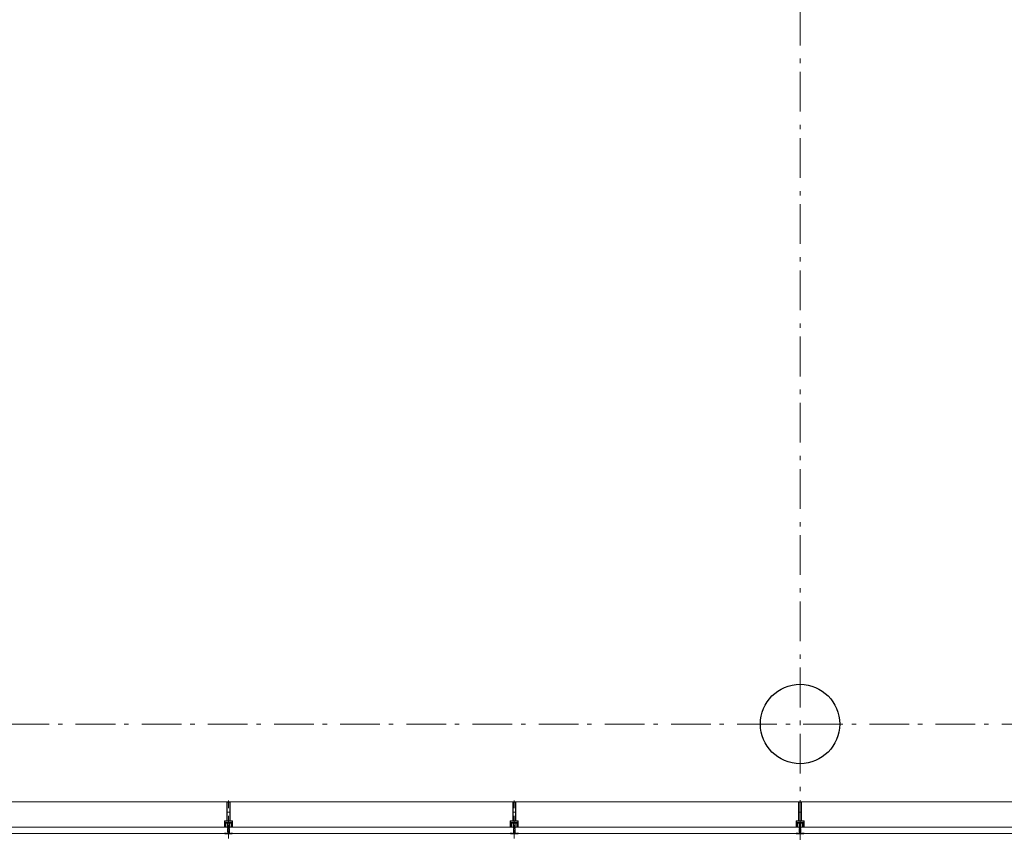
# Model space of a CAD drawing. Header units: millimetres. Extents: x 164654 to 368283, y 131426 to 252133.
# Tile 93 of 144: x 340172 to 346373, y 219224 to 224421. Entities that reach past the tile are written whole.
import ezdxf

# ---------------------------------------------------------------- set-up
doc = ezdxf.new("R2010")
doc.units = ezdxf.units.MM
doc.header["$LTSCALE"] = 400
for name, pattern in [('STYLE_06', [1.041641, 0.625, -0.208282, 0.069427, -0.138931]), ('STYLE_15', [0.240945, 0.11811, -0.059055, 0.004724, -0.059055]), ('STYLE_16', [0.177165, 0.11811, -0.059055])]:
    doc.linetypes.add(name, pattern=pattern)
for name, color, linetype, lineweight in [('Buitenkozijnen', 140, 'Continuous', 15), ('mat-beton (ihwg)', 5, 'Continuous', 25), ('None', 7, 'Continuous', 9)]:
    doc.layers.add(name, color=color, linetype=linetype, lineweight=lineweight)

# ---------------------------------------------------------------- blocks, each defined once
blk = doc.blocks.new('Kolom O 500')
at = {"layer": 'mat-beton (ihwg)', "lineweight": 25}
blk.add_circle((0, 0), 250, dxfattribs=at)
blk = doc.blocks.new('*U152')
at = {"layer": 'None', "color": 8, "lineweight": 5, "flags": 128}
for points in [[(-5, -154.3), (-5, -154.3, 0.414214), (-5.5, -154.8), (-5.5, -172.5), (-5.5, -172.5, 0.414214), (-5, -173), (-4, -173), (-4, -173, 0.414214), (-3.5, -172.5), (-3.5, -172.5, 0.414214), (-4, -172), (-4.5, -172), (-4.5, -168.8), (-4.5, -168.8, -0.414214), (-4, -168.3), (-2.7, -168.3), (-2.7, -168.3, 0.221695), (-1.9, -167.9), (-0.8, -166.5), (-0.8, -166.5, -0.466308), (0.8, -166.5), (2, -167.9), (2, -167.9, 0.221695), (2.7, -168.3), (4, -168.3), (4, -168.3, -0.414214), (4.5, -168.8), (4.5, -172), (4, -172), (4, -172, 0.414214), (3.5, -172.5), (3.5, -172.5, 0.414214), (4, -173), (5, -173), (5, -173, 0.414214), (5.5, -172.5), (5.5, -154.8), (5.5, -154.8, 0.414214), (5, -154.3), (4.7, -154.3), (4.7, -155), (4.7, -155, -0.414214), (4.4, -155.3), (4.1, -155.3), (4.1, -155.3, -0.414214), (3.3, -154.5), (3.3, -150.6), (3.3, -150.6, -0.414214), (4.1, -149.8), (4.4, -149.8), (4.4, -149.8, -0.414214), (4.7, -150.1), (4.7, -150.8), (5, -150.8), (5, -150.8, 0.414214), (5.5, -150.3), (5.5, -137.6), (5.5, -137.6, 0.351868), (5.3, -137.3), (5.3, -137.3, 0.351868), (4.9, -137.5), (4.1, -139.2), (4.1, -139.2, 0.314902), (4.2, -139.4), (4.5, -139.7), (4.5, -139.7, -0.198912), (4.5, -139.9), (4.5, -140.1), (4.5, -140.1, -0.198912), (4.5, -140.3), (4.2, -140.6), (4.2, -140.6, 0.414214), (4.2, -140.8), (4.5, -141.1), (4.5, -141.1, -0.198912), (4.5, -141.3), (4.5, -141.5), (4.5, -141.5, -0.198912), (4.5, -141.7), (4.2, -142), (4.2, -142, 0.414214), (4.2, -142.2), (4.5, -142.5), (4.5, -142.5, -0.198912), (4.5, -142.7), (4.5, -143.2), (4.5, -143.2, -0.087489), (4.5, -143.3), (4.2, -144.1), (4.2, -148.5), (4.2, -148.5, -0.414214), (3.9, -148.8), (-3.9, -148.8), (-3.9, -148.8, -0.414214), (-4.2, -148.5), (-4.2, -144.1), (-4.5, -143.3), (-4.5, -143.3, -0.087489), (-4.5, -143.2), (-4.5, -142.7), (-4.5, -142.7, -0.198912), (-4.4, -142.5), (-4.1, -142.2), (-4.1, -142.2, 0.414214), (-4.1, -142), (-4.4, -141.7), (-4.4, -141.7, -0.198912), (-4.5, -141.5), (-4.5, -141.3), (-4.5, -141.3, -0.198912), (-4.4, -141.1), (-4.1, -140.8), (-4.1, -140.8, 0.414214), (-4.1, -140.6), (-4.4, -140.3), (-4.4, -140.3, -0.198912), (-4.5, -140.1), (-4.5, -139.9), (-4.5, -139.9, -0.198912), (-4.4, -139.7), (-4.1, -139.4), (-4.1, -139.4, 0.314902), (-4.1, -139.2), (-4.9, -137.5), (-4.9, -137.5, 0.351868), (-5.3, -137.3), (-5.3, -137.3, 0.351868), (-5.5, -137.6), (-5.5, -150.3), (-5.5, -150.3, 0.414214), (-5, -150.8), (-4.7, -150.8), (-4.7, -150.1), (-4.7, -150.1, -0.414214), (-4.4, -149.8), (-4.1, -149.8), (-4.1, -149.8, -0.414214), (-3.3, -150.6), (-3.3, -154.5), (-3.3, -154.5, -0.414214), (-4.1, -155.3), (-4.4, -155.3), (-4.4, -155.3, -0.414214), (-4.7, -155), (-4.7, -154.3)], [(-4.5, -161.7, -0.414214), (-4, -161.2), (-2.7, -161.2), (-2.7, -161.2, 0.414214), (-2.5, -161), (-2.5, -160.4), (-2.5, -160.4, 0.414214), (-2.7, -160.2), (-4, -160.2), (-4, -160.2, -0.414214), (-4.5, -159.7), (-4.5, -156.8), (-4.5, -156.8, -0.414214), (-4, -156.3), (4, -156.3), (4, -156.3, -0.414214), (4.5, -156.8), (4.5, -159.7), (4.5, -159.7, -0.414214), (4, -160.2), (2.7, -160.2), (2.7, -160.2, 0.414214), (2.5, -160.4), (2.5, -161), (2.5, -161, 0.414214), (2.7, -161.2), (4, -161.2), (4, -161.2, -0.414214), (4.5, -161.7), (4.5, -166.8), (4.5, -166.8, -0.414214), (4, -167.3), (3, -167.3), (3, -167.3, -0.221695), (2.6, -167.1), (1.5, -165.9), (1.5, -165.9, 0.466308), (-1.5, -165.9), (-2.6, -167.1), (-2.6, -167.1, -0.221695), (-2.9, -167.3), (-4, -167.3), (-4, -167.3, -0.414214), (-4.5, -166.8), (-4.5, -161.7)], [(-1.8, -149.8, 0.414214), (-2.3, -150.3), (-2.3, -155.1), (-2.3, -155.1, 0.414214), (-2.1, -155.3), (2.1, -155.3), (2.1, -155.3, 0.414214), (2.3, -155.1), (2.3, -150.3), (2.3, -150.3, 0.414214), (1.8, -149.8), (-1.8, -149.8)]]:
    blk.add_lwpolyline(points, format="xyb", close=True, dxfattribs=at)
blk = doc.blocks.new('*U153')
at = {"layer": 'None', "color": 8, "lineweight": 5, "flags": 128}
for points in [[(-13.5, -182.8), (-13.5, -181.9), (-14.5, -181.1), (-14.5, -181.1, 0.36397), (-14.9, -181.1), (-14.9, -181.1), (-15.4, -181.5), (-15.4, -181.5, -0.36397), (-15.8, -181.5), (-15.8, -181.5), (-16.3, -181.1), (-16.3, -181.1, 0.36397), (-16.7, -181.1), (-16.7, -181.1), (-17.2, -181.5), (-17.2, -181.5, -0.36397), (-17.6, -181.5), (-17.6, -181.5), (-18.1, -181.1), (-18.1, -181.1, 0.36397), (-18.5, -181.1), (-18.5, -181.1), (-19, -181.5), (-19, -181.5, -0.36397), (-19.4, -181.5), (-19.4, -181.5), (-19.9, -181.1), (-19.9, -181.1, 0.36397), (-20.3, -181.1), (-20.3, -181.1), (-20.8, -181.5), (-20.8, -181.5, -0.36397), (-21.2, -181.5), (-21.2, -181.5), (-21.7, -181.1), (-21.7, -181.1, 0.36397), (-22.1, -181.1), (-22.1, -181.1), (-22.4, -181.3), (-23.2, -181.3), (-23.5, -181.1), (-23.5, -181.1, 0.36397), (-23.9, -181.1), (-23.9, -181.1), (-24.2, -181.3), (-24.5, -181.3), (-24.5, -181.3, -0.267949), (-24.8, -181.2), (-24.8, -181.2), (-24.9, -180.9), (-24.9, -180.9, 0.339454), (-25.3, -180.7), (-25.3, -180.7, 0.339454), (-25.5, -181), (-25.5, -181), (-25.5, -184.4), (-25.5, -184.4, 0.414214), (-25.2, -184.7), (-25.2, -184.7), (-24.3, -184.7), (-24.3, -184.7, 0.414214), (-24, -184.4), (-24, -184.4), (-24, -182.7), (-24, -182.7, 0.236068), (-24.1, -182.5), (-24.1, -182.5), (-24.1, -182.5, -0.548276), (-24, -182.2), (-24, -182.2, -0.548276), (-23.8, -182.4), (-23.8, -182.4), (-23.8, -182.4, 0.250388), (-23.6, -182.3), (-23.6, -182.3), (-22.8, -182.3), (-22.8, -182.3, -0.414214), (-22.5, -182.6), (-22.5, -182.6), (-22.5, -183.3), (-22.5, -183.3, 0.414214), (-22.2, -183.6), (-22.2, -183.6), (-22, -183.6), (-22, -183.6, 0.131652), (-21.8, -183.5), (-21.8, -183.5), (-20.5, -182.8), (-13.5, -182.8)], [(-6, -180.7), (-6, -180.7, -0.388879), (-8.7, -183.2), (-8.7, -183.2), (-20.4, -183.2), (-21.6, -183.9), (-22.9, -183.9), (-22.9, -182.7), (-23.8, -182.7), (-23.8, -184.8), (23.8, -184.8), (23.8, -182.7), (22.9, -182.7), (22.9, -183.9), (21.7, -183.9), (20.4, -183.2), (8.7, -183.2), (8.7, -183.2, -0.388879), (6, -180.7), (6, -180.7), (5.3, -173.2), (2.5, -173.2), (2.5, -171.2), (-2.5, -171.2), (-2.5, -173.2), (-5.3, -173.2), (-6, -180.7)], [(13.5, -182.8), (13.5, -181.9), (14.5, -181.1), (14.5, -181.1, -0.36397), (14.9, -181.1), (14.9, -181.1), (15.4, -181.5), (15.4, -181.5, 0.36397), (15.8, -181.5), (15.8, -181.5), (16.3, -181.1), (16.3, -181.1, -0.36397), (16.7, -181.1), (16.7, -181.1), (17.2, -181.5), (17.2, -181.5, 0.36397), (17.6, -181.5), (17.6, -181.5), (18.1, -181.1), (18.1, -181.1, -0.36397), (18.5, -181.1), (18.5, -181.1), (19, -181.5), (19, -181.5, 0.36397), (19.4, -181.5), (19.4, -181.5), (19.9, -181.1), (19.9, -181.1, -0.36397), (20.3, -181.1), (20.3, -181.1), (20.8, -181.5), (20.8, -181.5, 0.36397), (21.2, -181.5), (21.2, -181.5), (21.7, -181.1), (21.7, -181.1, -0.36397), (22.1, -181.1), (22.1, -181.1), (22.4, -181.3), (23.2, -181.3), (23.5, -181.1), (23.5, -181.1, -0.36397), (23.9, -181.1), (23.9, -181.1), (24.2, -181.3), (24.5, -181.3), (24.5, -181.3, 0.267949), (24.8, -181.2), (24.8, -181.2), (25, -180.9), (25, -180.9, -0.339454), (25.3, -180.7), (25.3, -180.7, -0.339454), (25.5, -181), (25.5, -181), (25.5, -184.4), (25.5, -184.4, -0.414214), (25.2, -184.7), (25.2, -184.7), (24.3, -184.7), (24.3, -184.7, -0.414214), (24, -184.4), (24, -184.4), (24, -182.7), (24, -182.7, -0.236068), (24.1, -182.5), (24.1, -182.5), (24.1, -182.5, 0.548276), (24.1, -182.2), (24.1, -182.2, 0.548276), (23.9, -182.4), (23.9, -182.4), (23.9, -182.4, -0.250388), (23.6, -182.3), (23.6, -182.3), (22.8, -182.3), (22.8, -182.3, 0.414214), (22.5, -182.6), (22.5, -182.6), (22.5, -183.3), (22.5, -183.3, -0.414214), (22.2, -183.6), (22.2, -183.6), (22, -183.6), (22, -183.6, -0.131652), (21.8, -183.5), (21.8, -183.5), (20.5, -182.8), (13.5, -182.8)]]:
    blk.add_lwpolyline(points, format="xyb", close=True, dxfattribs=at)
blk = doc.blocks.new('verticale stijl 150x50 UV')
at = {"layer": 'None', "color": 8, "linetype": 'STYLE_15', "lineweight": 5}
blk.add_line((0, -216), (0, 35), dxfattribs=at)
at = {"layer": 'None', "color": 8, "lineweight": 5}
for p, q in [((-25.6, -142.7), (-25.6, -142.7)), ((-25.6, -144.4), (-25.6, -144.4)), ((-24.8, -133.4), (-24.8, -133.4)), ((-24.8, -134.2), (-24.8, -134.2)), ((-24.8, -135), (-24.8, -135)), ((-24.8, -135.8), (-24.8, -135.8)), ((-24.8, -136.6), (-24.8, -136.6)), ((-24.8, -137.4), (-24.8, -137.4)), ((-24.8, -138.3), (-24.8, -138.3)), ((-24.8, -139.1), (-24.8, -139.1)), ((-24.8, -139.9), (-24.8, -139.9)), ((-24.8, -140.7), (-24.8, -140.7)), ((-24.8, -141.5), (-24.8, -141.5)), ((-24.8, -142.3), (-24.8, -142.3)), ((-24.8, -143.1), (-24.8, -143.1)), ((-24.8, -144.8), (-24.8, -144.8)), ((-24, -133), (-24, -133)), ((-24, -133.8), (-24, -133.8)), ((-24, -134.6), (-24, -134.6)), ((-24, -135.4), (-24, -135.4)), ((-24, -136.2), (-24, -136.2)), ((-24, -137), (-24, -137)), ((-24, -137.9), (-24, -137.9)), ((-24, -138.7), (-24, -138.7)), ((-24, -139.5), (-24, -139.5)), ((-24, -140.3), (-24, -140.3)), ((-24, -141.1), (-24, -141.1)), ((-24, -141.9), (-24, -141.9)), ((-24, -142.7), (-24, -142.7)), ((-24, -144.4), (-24, -144.4)), ((-23.2, -133.4), (-23.2, -133.4)), ((-23.2, -134.2), (-23.2, -134.2)), ((-23.2, -135), (-23.2, -135)), ((-23.2, -135.8), (-23.2, -135.8)), ((-23.2, -136.6), (-23.2, -136.6)), ((-23.2, -137.4), (-23.2, -137.4)), ((-23.2, -138.3), (-23.2, -138.3)), ((-23.2, -139.1), (-23.2, -139.1)), ((-23.2, -139.9), (-23.2, -139.9)), ((-23.2, -140.7), (-23.2, -140.7)), ((-23.2, -141.5), (-23.2, -141.5)), ((-23.2, -144.8), (-23.2, -144.8)), ((-22.4, -133), (-22.4, -133)), ((-22.4, -133.8), (-22.4, -133.8)), ((-22.4, -134.6), (-22.4, -134.6)), ((-22.4, -140.3), (-22.4, -140.3)), ((-22.4, -141.1), (-22.4, -141.1)), ((-22.4, -144.4), (-22.4, -144.4)), ((-21.6, -126.9), (-21.6, -126.9)), ((-21.6, -127.7), (-21.6, -127.7)), ((-21.6, -128.5), (-21.6, -128.5)), ((-21.6, -129.3), (-21.6, -129.3)), ((-21.6, -130.1), (-21.6, -130.1)), ((-21.6, -130.9), (-21.6, -130.9)), ((-21.6, -131.8), (-21.6, -131.8)), ((-21.6, -132.6), (-21.6, -132.6)), ((-21.6, -133.4), (-21.6, -133.4)), ((-21.6, -134.2), (-21.6, -134.2)), ((-21.6, -135), (-21.6, -135)), ((-21.6, -139.9), (-21.6, -139.9)), ((-21.6, -140.7), (-21.6, -140.7)), ((-21.6, -141.5), (-21.6, -141.5)), ((-21.6, -144.8), (-21.6, -144.8)), ((-20.7, -126.5), (-20.7, -126.5)), ((-20.7, -128.9), (-20.7, -128.9)), ((-20.7, -129.7), (-20.7, -129.7)), ((-20.7, -130.5), (-20.7, -130.5)), ((-20.7, -131.4), (-20.7, -131.4)), ((-20.7, -132.2), (-20.7, -132.2)), ((-20.7, -133), (-20.7, -133)), ((-20.7, -133.8), (-20.7, -133.8)), ((-20.7, -134.6), (-20.7, -134.6)), ((-20.7, -135.4), (-20.7, -135.4)), ((-20.7, -136.2), (-20.7, -136.2)), ((-20.7, -137), (-20.7, -137)), ((-20.7, -137.9), (-20.7, -137.9)), ((-20.7, -138.7), (-20.7, -138.7)), ((-20.7, -139.5), (-20.7, -139.5)), ((-20.7, -140.3), (-20.7, -140.3)), ((-20.7, -141.1), (-20.7, -141.1)), ((-20.7, -144.4), (-20.7, -144.4)), ((-19.9, -126.1), (-19.9, -126.1)), ((-19.9, -130.1), (-19.9, -130.1)), ((-19.9, -130.9), (-19.9, -130.9)), ((-19.9, -131.8), (-19.9, -131.8)), ((-19.9, -132.6), (-19.9, -132.6)), ((-19.9, -133.4), (-19.9, -133.4)), ((-19.9, -134.2), (-19.9, -134.2)), ((-19.9, -135), (-19.9, -135)), ((-19.9, -135.8), (-19.9, -135.8)), ((-19.9, -136.6), (-19.9, -136.6)), ((-19.9, -137.4), (-19.9, -137.4)), ((-19.9, -138.3), (-19.9, -138.3)), ((-19.9, -139.1), (-19.9, -139.1)), ((-19.9, -139.9), (-19.9, -139.9)), ((-19.9, -140.7), (-19.9, -140.7)), ((-19.9, -141.5), (-19.9, -141.5)), ((-19.9, -142.3), (-19.9, -142.3)), ((-19.9, -143.1), (-19.9, -143.1)), ((-19.9, -143.9), (-19.9, -143.9)), ((-19.1, -126.5), (-19.1, -126.5)), ((-19.1, -127.3), (-19.1, -127.3)), ((-19.1, -128.9), (-19.1, -128.9)), ((-19.1, -129.7), (-19.1, -129.7)), ((-19.1, -130.5), (-19.1, -130.5)), ((-19.1, -131.4), (-19.1, -131.4)), ((-19.1, -132.2), (-19.1, -132.2)), ((-19.1, -133), (-19.1, -133)), ((-19.1, -133.8), (-19.1, -133.8)), ((-19.1, -134.6), (-19.1, -134.6)), ((-19.1, -140.3), (-19.1, -140.3)), ((-19.1, -141.1), (-19.1, -141.1)), ((-19.1, -141.9), (-19.1, -141.9)), ((-18.3, -127.7), (-18.3, -127.7)), ((-18.3, -128.5), (-18.3, -128.5)), ((-18.3, -129.3), (-18.3, -129.3)), ((-18.3, -133.4), (-18.3, -133.4)), ((-18.3, -134.2), (-18.3, -134.2)), ((-18.3, -135), (-18.3, -135)), ((-18.3, -139.9), (-18.3, -139.9)), ((-18.3, -140.7), (-18.3, -140.7)), ((-18.3, -141.5), (-18.3, -141.5)), ((-18.3, -142.3), (-18.3, -142.3)), ((-17.5, -133), (-17.5, -133)), ((-17.5, -133.8), (-17.5, -133.8)), ((-17.5, -134.6), (-17.5, -134.6)), ((-17.5, -135.4), (-17.5, -135.4)), ((-17.5, -136.2), (-17.5, -136.2)), ((-17.5, -137), (-17.5, -137)), ((-17.5, -137.9), (-17.5, -137.9)), ((-17.5, -138.7), (-17.5, -138.7)), ((-17.5, -139.5), (-17.5, -139.5)), ((-17.5, -140.3), (-17.5, -140.3)), ((-17.5, -141.1), (-17.5, -141.1)), ((-17.5, -141.9), (-17.5, -141.9)), ((-17.5, -142.7), (-17.5, -142.7)), ((-16.7, -133.4), (-16.7, -133.4)), ((-16.7, -134.2), (-16.7, -134.2)), ((-16.7, -135), (-16.7, -135)), ((-16.7, -135.8), (-16.7, -135.8)), ((-16.7, -136.6), (-16.7, -136.6)), ((-16.7, -137.4), (-16.7, -137.4)), ((-16.7, -138.3), (-16.7, -138.3)), ((-16.7, -139.1), (-16.7, -139.1)), ((-16.7, -139.9), (-16.7, -139.9)), ((-16.7, -140.7), (-16.7, -140.7)), ((-16.7, -141.5), (-16.7, -141.5)), ((-16.7, -142.3), (-16.7, -142.3)), ((-16.7, -143.1), (-16.7, -143.1)), ((-15.9, -141.1), (-15.9, -141.1)), ((-15.9, -141.9), (-15.9, -141.9)), ((-15.9, -142.7), (-15.9, -142.7)), ((-15.9, -144.4), (-15.9, -144.4)), ((-15.1, -142.3), (-15.1, -142.3)), ((-15.1, -143.1), (-15.1, -143.1)), ((-15.1, -143.9), (-15.1, -143.9)), ((-15.1, -144.8), (-15.1, -144.8)), ((-14.2, -141.9), (-14.2, -141.9)), ((-14.2, -142.7), (-14.2, -142.7)), ((-14.2, -143.5), (-14.2, -143.5)), ((-14.2, -144.4), (-14.2, -144.4)), ((-13.4, -143.1), (-13.4, -143.1)), ((-13.4, -143.9), (-13.4, -143.9))]:
    blk.add_line(p, q, dxfattribs=at)
at = {"layer": 'None', "color": 8, "linetype": 'STYLE_16', "lineweight": 5}
for p, q in [((-2.2, -155.1), (0, -154.5)), ((-2.2, -156.7), (-2.2, -155.1)), ((-1.5, -156.9), (-1.5, -155)), ((-1, -157), (-1, -155.1)), ((2.3, -155.1), (0, -154.5)), ((1, -157), (1, -155.1)), ((1.5, -156.9), (1.5, -155)), ((2.3, -156.7), (2.3, -155.1))]:
    blk.add_line(p, q, dxfattribs=at)
at = {"layer": 'None', "color": 8, "linetype": 'Continuous', "lineweight": 5, "flags": 128}
for points in [[(-10, 15.4), (10, 15.4), (10, -104.8), (25, -104.8), (25, -116.8), (-25, -116.8), (-25, -104.8), (-10, -104.8)], [(-8, 13.4), (-8, -104.8), (8, -104.8), (8, 13.4)], [(8, -106.8), (-8, -106.8), (-23, -106.8), (-23, -114.8), (23, -114.8), (23, -106.8)]]:
    blk.add_lwpolyline(points, close=True, dxfattribs=at)
at = {"layer": 'None', "color": 8, "lineweight": 5, "flags": 128}
for points in [[(25, -132.6), (25, -116.8), (23.1, -116.8), (-23.1, -116.8), (-25, -116.8), (-25, -132.6), (-22.1, -132.6), (-22.1, -128), (-22.6, -128), (-22.6, -126.6), (-22.1, -126.6), (-22.1, -124.7), (-21.9, -124.5), (-21.9, -120.3), (-21.9, -120.3, -0.414214), (-20.2, -118.6), (-20.1, -118.6), (-20.1, -118.6, -0.414214), (-18.4, -120.3), (-18.4, -124.5), (-18.2, -124.7), (-18.2, -126.6), (-17.7, -126.6), (-17.7, -128), (-18.2, -128), (-18.2, -132.6), (-16.3, -132.6), (-16.3, -119.8), (-16.3, -119.8, -0.414214), (-15.1, -118.6), (-15.1, -118.6), (-6.5, -118.6), (-6.5, -118.6, -0.414214), (-5.3, -119.8), (-5.3, -136.8), (-3.9, -136.8), (-3.9, -139.6), (-4.3, -140), (-3.9, -140.4), (-3.9, -141), (-4.3, -141.4), (-3.9, -141.8), (-3.9, -142.4), (-4.3, -142.8), (-3.9, -143.8), (-3.9, -148.6), (-2.2, -148.6), (-2.2, -137.8), (-2.2, -137.8, -0.414214), (0, -135.6), (0, -135.6), (0, -135.6, -0.414214), (2.2, -137.8), (2.2, -148.6), (3.9, -148.6), (3.9, -143.8), (4.3, -142.8), (3.9, -142.4), (3.9, -141.8), (4.3, -141.4), (3.9, -141), (3.9, -140.4), (4.3, -140), (3.9, -139.6), (3.9, -136.8), (5.4, -136.8), (5.4, -119.8), (5.4, -119.8, -0.414214), (6.6, -118.6), (6.6, -118.6), (15.1, -118.6), (15.1, -118.6, -0.414214), (16.3, -119.8), (16.3, -132.6), (18.2, -132.6), (18.2, -128), (17.7, -128), (17.7, -126.6), (18.2, -126.6), (18.2, -124.7), (18.5, -124.5), (18.5, -120.3), (18.5, -120.3, -0.414214), (20.2, -118.6), (20.2, -118.6), (20.2, -118.6, -0.414214), (21.9, -120.3), (21.9, -124.5), (22.1, -124.7), (22.1, -126.6), (22.6, -126.6), (22.6, -128), (22.1, -128), (22.1, -132.6)], [(-14.8, -144.8), (-14.8, -144.8, 0.390793), (-13.2, -143.5), (-13.2, -143.5, 0.390793), (-14.4, -141.8), (-14.4, -141.8, -0.352623), (-16, -139.9), (-16, -133.1), (-16, -133.1, 0.414214), (-16.3, -132.8), (-17.6, -132.8), (-18.1, -133), (-18.1, -133, -0.520293), (-18.3, -132.8), (-18.3, -130.1), (-18.2, -130), (-18.2, -128), (-18.2, -128, -0.577863), (-18.1, -127.7), (-18, -127.7), (-18, -127.7, 0.366605), (-17.7, -127.5), (-17.7, -127.5, 0.366605), (-17.9, -127.1), (-17.9, -127.1, -0.130834), (-19.2, -126.1), (-19.2, -126.1, 0.439074), (-20.7, -126.1), (-20.7, -126.1, -0.133252), (-22, -127.1), (-22, -127.1, 0.366605), (-22.2, -127.5), (-22.2, -127.5, 0.366605), (-21.9, -127.7), (-21.8, -127.7), (-21.8, -127.7, -0.577455), (-21.8, -128), (-21.8, -130), (-21.6, -130.1), (-21.6, -132.8), (-21.6, -132.8, -0.52048), (-21.9, -133), (-22.4, -132.8), (-24.7, -132.8), (-24.7, -132.8, 0.414214), (-25, -133.1), (-25, -140.9), (-25, -140.9, -0.255976), (-25.9, -142.6), (-25.9, -142.6, 0.749676), (-25.3, -144.8), (-21.2, -144.8), (-21.2, -144.8, 0.414214), (-19.2, -142.8), (-19.2, -142.8, -0.402808), (-18.7, -142.3), (-18.7, -142.3, -0.402808), (-18.2, -142.8), (-18.2, -142.8, 0.233259), (-18, -143.1), (-14.6, -143.6), (-14.6, -143.6, -0.419014), (-14.5, -143.7), (-14.5, -143.7, -0.419014), (-14.6, -143.8), (-16, -143.8), (-16, -143.8, 0.414214), (-16.5, -144.3), (-16.5, -144.3, 0.414214), (-16, -144.8)], [(-23.2, -141.6), (-23.2, -141.6, 0.418874), (-23.7, -142.1), (-23.7, -142.1, -0.396568), (-25.3, -143.4), (-25.3, -143.4, 0.437017), (-25.7, -143.7), (-25.7, -143.7, 0.437017), (-25.4, -144), (-21.9, -144), (-21.9, -144, 0.263556), (-20.2, -143), (-20.2, -143, 0.552342), (-20.8, -141.8)], [(-23, -135.9), (-23, -135.9, -0.414214), (-22.1, -135), (-22.1, -135, -0.414214), (-21.3, -135.9), (-21.3, -138.8), (-21.3, -138.8, -0.414214), (-22.1, -139.6), (-22.1, -139.6, -0.414214), (-23, -138.8)], [(-21, -127.8, -0.29188), (-20.8, -127.3), (-20.3, -126.9), (-20.3, -126.9, -0.344328), (-19.7, -126.9), (-19.2, -127.3), (-19.2, -127.3, -0.29188), (-19, -127.8), (-19.4, -129.5), (-19.4, -129.5, -0.348796), (-20, -130), (-20, -130, -0.348796), (-20.6, -129.5), (-21, -127.8)], [(-18.8, -139.6, -0.414214), (-19.7, -138.8), (-19.7, -135.9), (-19.7, -135.9, -0.414214), (-18.8, -135), (-18.8, -135, -0.414214), (-18, -135.9), (-18, -138.8), (-18, -138.8, -0.414214), (-18.8, -139.6)], [(0, -157.1), (0, -157.1, -0.163834), (-4.3, -155.6), (-4.3, -155.6), (-4.3, -155.6, -0.234469), (-4.7, -154.8), (-4.7, -154.8), (-4.7, -153.6), (4.8, -153.6), (4.8, -154.8), (4.8, -154.8, -0.234469), (4.4, -155.6), (4.4, -155.6), (4.4, -155.6, -0.163834), (0, -157.1), (0, -157.1)], [(14.8, -144.8), (14.8, -144.8, -0.390793), (13.3, -143.5), (13.3, -143.5, -0.390793), (14.4, -141.8), (14.4, -141.8, 0.352623), (16, -139.9), (16, -133.1), (16, -133.1, -0.414214), (16.3, -132.8), (17.6, -132.8), (18.1, -133), (18.1, -133, 0.520293), (18.4, -132.8), (18.4, -130.1), (18.2, -130), (18.2, -128), (18.2, -128, 0.577863), (18.2, -127.7), (18.1, -127.7), (18.1, -127.7, -0.366605), (17.8, -127.5), (17.8, -127.5, -0.366605), (18, -127.1), (18, -127.1, 0.130834), (19.3, -126.1), (19.3, -126.1, -0.439074), (20.7, -126.1), (20.7, -126.1, 0.133252), (22.1, -127.1), (22.1, -127.1, -0.366605), (22.3, -127.5), (22.3, -127.5, -0.366605), (22, -127.7), (21.9, -127.7), (21.9, -127.7, 0.577455), (21.8, -128), (21.8, -130), (21.7, -130.1), (21.7, -132.8), (21.7, -132.8, 0.52048), (21.9, -133), (22.4, -132.8), (24.7, -132.8), (24.7, -132.8, -0.414214), (25, -133.1), (25, -140.9), (25, -140.9, 0.255976), (25.9, -142.6), (25.9, -142.6, -0.749676), (25.3, -144.8), (21.2, -144.8), (21.2, -144.8, -0.414214), (19.2, -142.8), (19.2, -142.8, 0.402808), (18.7, -142.3), (18.7, -142.3, 0.402808), (18.2, -142.8), (18.2, -142.8, -0.233259), (18, -143.1), (14.6, -143.6), (14.6, -143.6, 0.419014), (14.5, -143.7), (14.5, -143.7, 0.419014), (14.6, -143.8), (16, -143.8), (16, -143.8, -0.414214), (16.5, -144.3), (16.5, -144.3, -0.414214), (16, -144.8)], [(18.9, -139.6, 0.414214), (19.7, -138.8), (19.7, -135.9), (19.7, -135.9, 0.414214), (18.9, -135), (18.9, -135, 0.414214), (18, -135.9), (18, -138.8), (18, -138.8, 0.414214), (18.9, -139.6)], [(21, -127.8, 0.29188), (20.8, -127.3), (20.3, -126.9), (20.3, -126.9, 0.344328), (19.7, -126.9), (19.2, -127.3), (19.2, -127.3, 0.29188), (19, -127.8), (19.4, -129.5), (19.4, -129.5, 0.348796), (20, -130), (20, -130, 0.348796), (20.6, -129.5), (21, -127.8)], [(23.2, -141.6), (23.2, -141.6, -0.418874), (23.7, -142.1), (23.7, -142.1, 0.396568), (25.3, -143.4), (25.3, -143.4, -0.437017), (25.7, -143.7), (25.7, -143.7, -0.437017), (25.4, -144), (21.9, -144), (21.9, -144, -0.263556), (20.2, -143), (20.2, -143, -0.552342), (20.8, -141.8)], [(23, -135.9), (23, -135.9, 0.414214), (22.2, -135), (22.2, -135, 0.414214), (21.3, -135.9), (21.3, -138.8), (21.3, -138.8, 0.414214), (22.2, -139.6), (22.2, -139.6, 0.414214), (23, -138.8)]]:
    blk.add_lwpolyline(points, format="xyb", close=True, dxfattribs=at)
blk.add_lwpolyline([(4, -118.6), (4, -134.3), (-4, -134.3), (-4, -118.6)], close=True, dxfattribs=at)
at = {"layer": 'None', "color": 8, "linetype": 'STYLE_16', "lineweight": 5}
for centre, radius, start, end in [((-1.6, -158.4), 3.38, 79.33567, 100.66433), ((0, -163.2), 8.16, 82.95849, 97.04151), ((0, -160.4), 3.5, 73.41492, 106.58508), ((1.6, -158.4), 3.38, 79.33567, 100.66433)]:
    blk.add_arc(centre, radius, start, end, dxfattribs=at)
at = {"layer": 'None', "color": 7}
for name in ['*U153', '*U152']:
    blk.add_blockref(name, (0, 0), dxfattribs=at)

msp = doc.modelspace()

# ---------------------------------------------------------------- linework, layer by layer
at = {"layer": 'Buitenkozijnen', "color": 43, "linetype": 'Continuous', "lineweight": 9}
msp.add_line((352262.17992, 219497.75849), (330050.20279, 219497.75849), dxfattribs=at)
at = {"layer": 'Buitenkozijnen', "color": 140, "linetype": 'Continuous', "lineweight": 15}
for p, q in [((330067.37992, 219337.75849), (352273.73349, 219337.75849)), ((330067.37992, 219297.75849), (352273.73349, 219297.75849))]:
    msp.add_line(p, q, dxfattribs=at)
at = {"layer": 'None', "color": 43, "linetype": 'STYLE_06', "lineweight": 9}
for p, q in [((345086.97992, 251591.69912), (345086.97992, 217871.79849)), ((361606.97992, 219987.75849), (329361.34606, 219987.75849))]:
    msp.add_line(p, q, dxfattribs=at)

# ---------------------------------------------------------------- block references
at = {"layer": 'Buitenkozijnen', "color": 7, "rotation": 90}
msp.add_blockref('Kolom O 500', (345086.97992, 219987.75849), dxfattribs=at)
at = {"layer": 'Buitenkozijnen', "color": 7, "xscale": -1}
for p in [(341486.99202, 219482.38249), (343286.99202, 219482.38249), (345086.99202, 219482.38249)]:
    msp.add_blockref('verticale stijl 150x50 UV', p, dxfattribs=at)

doc.saveas('drawing.dxf')
